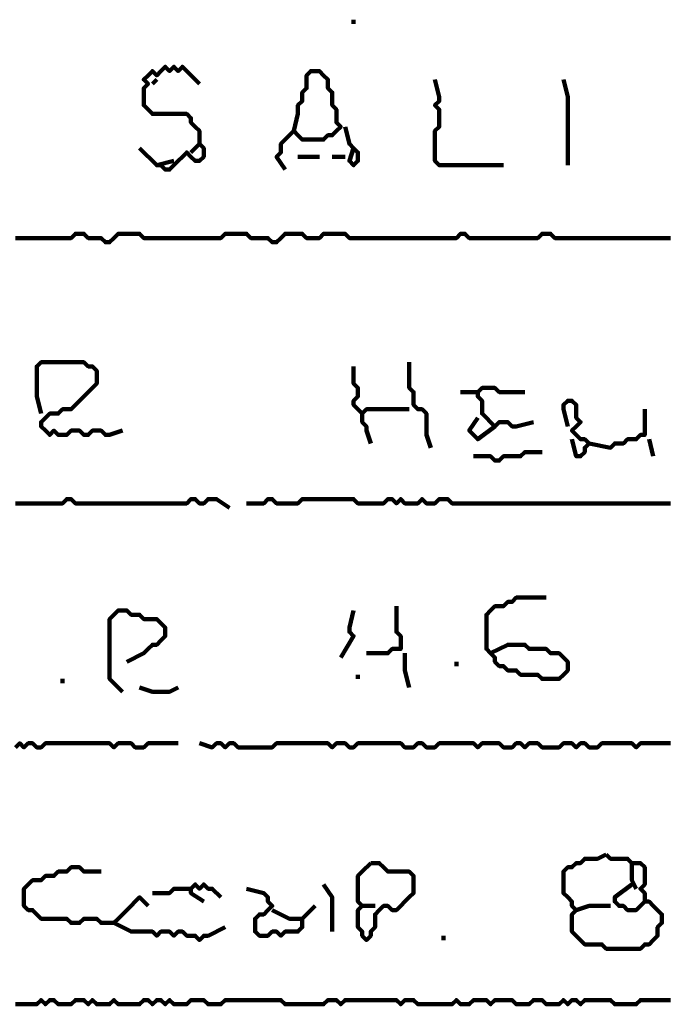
# Model space of a CAD drawing. Header units: metres. Extents: x 1959 to 4131, y 3282 to 4313.
# Tile 192 of 256: x 2407.81 to 2409.21, y 4292.38 to 4294.5. Entities that reach past the tile are written whole.
import ezdxf

# ---------------------------------------------------------------- set-up
doc = ezdxf.new("R2010")
doc.units = ezdxf.units.M
doc.layers.add('P', color=250, linetype='Continuous', lineweight=100)

msp = doc.modelspace()

# ---------------------------------------------------------------- linework, layer by layer
at = {"layer": 'P', "color": 0, "linetype": 'Continuous'}
for points in [[(2408.5307, 4294.4995), (2408.5307, 4294.4903)], [(2408.0691, 4294.2226), (2408.106, 4294.1857), (2408.1153, 4294.1857), (2408.1245, 4294.1764), (2408.1337, 4294.1764), (2408.143, 4294.1857), (2408.1522, 4294.1949), (2408.1614, 4294.2041), (2408.1707, 4294.2134), (2408.1799, 4294.2041), (2408.1891, 4294.1949), (2408.1983, 4294.1949), (2408.2076, 4294.2041), (2408.2076, 4294.2134), (2408.2076, 4294.2226), (2408.1983, 4294.2318), (2408.1983, 4294.241), (2408.1983, 4294.2503), (2408.1983, 4294.2595), (2408.1891, 4294.2687), (2408.1799, 4294.278), (2408.1799, 4294.2872), (2408.1707, 4294.2964), (2408.1614, 4294.2964), (2408.1522, 4294.2964), (2408.143, 4294.2964), (2408.1337, 4294.2964), (2408.1245, 4294.2964), (2408.1153, 4294.2964), (2408.106, 4294.2964), (2408.0968, 4294.2964), (2408.0876, 4294.3057), (2408.0783, 4294.3149), (2408.0783, 4294.3241), (2408.0783, 4294.3334), (2408.0783, 4294.3426), (2408.0783, 4294.3518), (2408.0876, 4294.361), (2408.0783, 4294.3703), (2408.0876, 4294.3795), (2408.0968, 4294.3887), (2408.106, 4294.3795), (2408.1153, 4294.3887), (2408.1245, 4294.398), (2408.1337, 4294.3887), (2408.143, 4294.398), (2408.1522, 4294.3887), (2408.1614, 4294.398), (2408.1983, 4294.361)], [(2408.106, 4294.3703), (2408.0968, 4294.361)], [(2408.4014, 4294.2595), (2408.4107, 4294.2964), (2408.4107, 4294.3057), (2408.4107, 4294.3149), (2408.4199, 4294.3241), (2408.4199, 4294.3334), (2408.4199, 4294.3426), (2408.4291, 4294.3518), (2408.4291, 4294.361), (2408.4291, 4294.3703), (2408.4291, 4294.3795), (2408.4383, 4294.3887), (2408.4476, 4294.3887), (2408.4568, 4294.3887), (2408.466, 4294.3795), (2408.4753, 4294.3703), (2408.4753, 4294.361), (2408.4753, 4294.3518), (2408.4845, 4294.3426), (2408.4845, 4294.3334), (2408.4845, 4294.3241), (2408.4845, 4294.3149), (2408.4937, 4294.3057), (2408.4937, 4294.2964), (2408.4937, 4294.2872), (2408.4937, 4294.278), (2408.503, 4294.2687), (2408.4937, 4294.2595), (2408.4845, 4294.2503), (2408.4753, 4294.2503), (2408.466, 4294.241), (2408.4568, 4294.241), (2408.4476, 4294.241), (2408.4383, 4294.241), (2408.4291, 4294.241), (2408.4199, 4294.241), (2408.4107, 4294.2503), (2408.4014, 4294.2595), (2408.3922, 4294.2503), (2408.383, 4294.241), (2408.3737, 4294.2318), (2408.3737, 4294.2226), (2408.3737, 4294.2134), (2408.3645, 4294.2041), (2408.383, 4294.1764)], [(2408.706, 4294.3703), (2408.7153, 4294.3334), (2408.7153, 4294.3241), (2408.706, 4294.3149), (2408.7153, 4294.3057), (2408.7153, 4294.2964), (2408.7153, 4294.2872), (2408.7153, 4294.278), (2408.7153, 4294.2687), (2408.706, 4294.2595), (2408.706, 4294.2503), (2408.706, 4294.241), (2408.706, 4294.2318), (2408.706, 4294.2226), (2408.706, 4294.2134), (2408.706, 4294.2041), (2408.706, 4294.1949), (2408.7153, 4294.1857), (2408.7245, 4294.1857), (2408.7337, 4294.1857), (2408.743, 4294.1857), (2408.7522, 4294.1857), (2408.7614, 4294.1857), (2408.7707, 4294.1857), (2408.7799, 4294.1857), (2408.7891, 4294.1857), (2408.7983, 4294.1857), (2408.8076, 4294.1857), (2408.8537, 4294.1857)], [(2408.983, 4294.3703), (2408.9922, 4294.3334), (2408.9922, 4294.3241), (2408.9922, 4294.3149), (2408.9922, 4294.3057), (2408.9922, 4294.2964), (2408.9922, 4294.2872), (2408.9922, 4294.278), (2408.9922, 4294.2687), (2408.9922, 4294.2595), (2408.9922, 4294.2503), (2408.9922, 4294.241), (2408.9922, 4294.2318), (2408.9922, 4294.2226), (2408.9922, 4294.2134), (2408.9922, 4294.2041), (2408.9922, 4294.1857)], [(2408.5122, 4294.2687), (2408.5214, 4294.2318), (2408.5307, 4294.2226), (2408.5399, 4294.2134), (2408.5399, 4294.2041), (2408.5399, 4294.1949), (2408.5307, 4294.1857), (2408.5214, 4294.1949), (2408.5307, 4294.2226)], [(2408.1983, 4294.2318), (2408.1799, 4294.2134)], [(2408.4107, 4294.2041), (2408.4568, 4294.2041)], [(2408.4845, 4294.2041), (2408.5122, 4294.2041)], [(2408.106, 4294.1857), (2408.143, 4294.1949)], [(2407.8014, 4294.0287), (2407.8107, 4294.0287), (2407.8199, 4294.0287), (2407.8291, 4294.0287), (2407.8383, 4294.0287), (2407.8476, 4294.0287), (2407.8568, 4294.0287), (2407.866, 4294.0287), (2407.8753, 4294.0287), (2407.8845, 4294.0287), (2407.8937, 4294.0287), (2407.903, 4294.0287), (2407.9122, 4294.0287), (2407.9214, 4294.0287), (2407.9307, 4294.038), (2407.9399, 4294.038), (2407.9491, 4294.038), (2407.9583, 4294.0287), (2407.9676, 4294.0287), (2407.9768, 4294.0287), (2407.986, 4294.0287), (2407.9953, 4294.0195), (2408.0045, 4294.0195), (2408.0137, 4294.0287), (2408.023, 4294.038), (2408.0322, 4294.038), (2408.0414, 4294.038), (2408.0507, 4294.038), (2408.0599, 4294.038), (2408.0691, 4294.038), (2408.0783, 4294.0287), (2408.0876, 4294.0287), (2408.0968, 4294.0287), (2408.106, 4294.0287), (2408.1153, 4294.0287), (2408.1245, 4294.0287), (2408.1337, 4294.0287), (2408.143, 4294.0287), (2408.1522, 4294.0287), (2408.1614, 4294.0287), (2408.1707, 4294.0287), (2408.1799, 4294.0287), (2408.1891, 4294.0287), (2408.1983, 4294.0287), (2408.2076, 4294.0287), (2408.2168, 4294.0287), (2408.226, 4294.0287), (2408.2353, 4294.0287), (2408.2445, 4294.0287), (2408.2537, 4294.038), (2408.263, 4294.038), (2408.2722, 4294.038), (2408.2814, 4294.038), (2408.2907, 4294.038), (2408.2999, 4294.038), (2408.3091, 4294.0287), (2408.3183, 4294.0287), (2408.3276, 4294.0287), (2408.3368, 4294.0287), (2408.346, 4294.0287), (2408.3553, 4294.0195), (2408.3645, 4294.0195), (2408.3737, 4294.0287), (2408.383, 4294.038), (2408.3922, 4294.038), (2408.4014, 4294.038), (2408.4107, 4294.038), (2408.4199, 4294.038), (2408.4291, 4294.0287), (2408.4383, 4294.0287), (2408.4476, 4294.0287), (2408.4568, 4294.0287), (2408.466, 4294.038), (2408.4753, 4294.038), (2408.4845, 4294.038), (2408.4937, 4294.038), (2408.503, 4294.038), (2408.5122, 4294.038), (2408.5214, 4294.0287), (2408.5307, 4294.0287), (2408.5399, 4294.0287), (2408.5491, 4294.0287), (2408.5583, 4294.0287), (2408.5676, 4294.0287), (2408.5768, 4294.0287), (2408.586, 4294.0287), (2408.5953, 4294.0287), (2408.6045, 4294.0287), (2408.6137, 4294.0287), (2408.623, 4294.0287), (2408.6322, 4294.0287), (2408.6414, 4294.0287), (2408.6507, 4294.0287), (2408.6599, 4294.0287), (2408.6691, 4294.0287), (2408.6783, 4294.0287), (2408.6876, 4294.0287), (2408.6968, 4294.0287), (2408.706, 4294.0287), (2408.7153, 4294.0287), (2408.7245, 4294.0287), (2408.7337, 4294.0287), (2408.743, 4294.0287), (2408.7522, 4294.0287), (2408.7614, 4294.038), (2408.7707, 4294.038), (2408.7799, 4294.0287), (2408.7891, 4294.0287), (2408.7983, 4294.0287), (2408.8076, 4294.0287), (2408.8168, 4294.0287), (2408.826, 4294.0287), (2408.8353, 4294.0287), (2408.8445, 4294.0287), (2408.8537, 4294.0287), (2408.863, 4294.0287), (2408.8722, 4294.0287), (2408.8814, 4294.0287), (2408.8907, 4294.0287), (2408.8999, 4294.0287), (2408.9091, 4294.0287), (2408.9183, 4294.0287), (2408.9276, 4294.0287), (2408.9368, 4294.038), (2408.946, 4294.038), (2408.9553, 4294.038), (2408.9645, 4294.0287), (2408.9737, 4294.0287), (2408.983, 4294.0287), (2408.9922, 4294.0287), (2409.0014, 4294.0287), (2409.0107, 4294.0287), (2409.0199, 4294.0287), (2409.0291, 4294.0287), (2409.0383, 4294.0287), (2409.0476, 4294.0287), (2409.0568, 4294.0287), (2409.066, 4294.0287), (2409.0753, 4294.0287), (2409.0845, 4294.0287), (2409.0937, 4294.0287), (2409.103, 4294.0287), (2409.1122, 4294.0287), (2409.1214, 4294.0287), (2409.1307, 4294.0287), (2409.1399, 4294.0287), (2409.1491, 4294.0287), (2409.1583, 4294.0287), (2409.1676, 4294.0287), (2409.1768, 4294.0287), (2409.186, 4294.0287), (2409.1953, 4294.0287), (2409.2045, 4294.0287), (2409.2137, 4294.0287)], [(2407.8568, 4293.6503), (2407.8476, 4293.6872), (2407.8476, 4293.6964), (2407.8476, 4293.7057), (2407.8476, 4293.7149), (2407.8476, 4293.7241), (2407.8476, 4293.7334), (2407.8476, 4293.7426), (2407.8476, 4293.7518), (2407.8568, 4293.761), (2407.866, 4293.761), (2407.8753, 4293.761), (2407.8845, 4293.761), (2407.8937, 4293.761), (2407.903, 4293.761), (2407.9122, 4293.761), (2407.9214, 4293.761), (2407.9307, 4293.761), (2407.9399, 4293.761), (2407.9491, 4293.761), (2407.9583, 4293.7518), (2407.9676, 4293.7518), (2407.9768, 4293.7426), (2407.9768, 4293.7334), (2407.9768, 4293.7241), (2407.9768, 4293.7149), (2407.9676, 4293.7057), (2407.9583, 4293.6964), (2407.9491, 4293.6872), (2407.9399, 4293.678), (2407.9307, 4293.6687), (2407.9214, 4293.6595), (2407.9122, 4293.6595), (2407.903, 4293.6595), (2407.8937, 4293.6503), (2407.8845, 4293.6503), (2407.8753, 4293.6503), (2407.866, 4293.641), (2407.8568, 4293.6318), (2407.8568, 4293.6226), (2407.866, 4293.6134), (2407.8753, 4293.6041), (2407.8845, 4293.6134), (2407.8937, 4293.6041), (2407.903, 4293.6041), (2407.9122, 4293.6041), (2407.9214, 4293.6134), (2407.9307, 4293.6134), (2407.9399, 4293.6134), (2407.9491, 4293.6041), (2407.9583, 4293.6041), (2407.9676, 4293.6134), (2407.9768, 4293.6134), (2407.986, 4293.6134), (2407.9953, 4293.6041), (2408.0045, 4293.6041), (2408.0322, 4293.6134)], [(2408.6507, 4293.761), (2408.6507, 4293.7241), (2408.6507, 4293.7149), (2408.6507, 4293.7057), (2408.6599, 4293.6964), (2408.6599, 4293.6872), (2408.6599, 4293.678), (2408.6599, 4293.6687), (2408.6691, 4293.6595), (2408.6783, 4293.6595), (2408.6876, 4293.6503), (2408.6876, 4293.641), (2408.6876, 4293.6318), (2408.6876, 4293.6226), (2408.6876, 4293.6134), (2408.6876, 4293.6041), (2408.6968, 4293.5764)], [(2408.5307, 4293.7518), (2408.5307, 4293.7149), (2408.5399, 4293.7057), (2408.5399, 4293.6964), (2408.5399, 4293.6872), (2408.5307, 4293.678), (2408.5307, 4293.6687), (2408.5399, 4293.6595), (2408.5491, 4293.6503), (2408.5583, 4293.6595), (2408.5676, 4293.6595), (2408.5768, 4293.6595), (2408.586, 4293.6595), (2408.5953, 4293.6595), (2408.6045, 4293.6595), (2408.6137, 4293.6595), (2408.6507, 4293.6595)], [(2408.7614, 4293.6964), (2408.7983, 4293.6964)], [(2408.9183, 4293.6318), (2408.8814, 4293.6226), (2408.8722, 4293.6226), (2408.863, 4293.6318), (2408.8537, 4293.6318), (2408.8445, 4293.6318), (2408.8353, 4293.6226), (2408.826, 4293.6318), (2408.8168, 4293.641), (2408.8076, 4293.6503), (2408.8076, 4293.6595), (2408.8076, 4293.6687), (2408.8076, 4293.678), (2408.7983, 4293.6872), (2408.7983, 4293.6964), (2408.8076, 4293.7057), (2408.8168, 4293.7057), (2408.826, 4293.7057), (2408.8353, 4293.7057), (2408.8445, 4293.6964), (2408.8537, 4293.6964), (2408.863, 4293.6964), (2408.8722, 4293.6964), (2408.8814, 4293.6964), (2408.8999, 4293.6964)], [(2408.9922, 4293.6226), (2408.983, 4293.6595), (2408.983, 4293.6687), (2408.9922, 4293.678), (2409.0014, 4293.678), (2409.0107, 4293.6687), (2409.0107, 4293.6595), (2409.0107, 4293.6503), (2409.0107, 4293.641), (2409.0199, 4293.6318), (2409.0107, 4293.6226), (2409.0014, 4293.6134), (2409.0107, 4293.6041), (2409.0199, 4293.5949), (2409.0291, 4293.5949), (2409.0383, 4293.5857), (2409.0291, 4293.5764), (2409.0291, 4293.5672), (2409.0199, 4293.558), (2409.0107, 4293.558), (2409.0014, 4293.5949)], [(2408.5491, 4293.6503), (2408.5491, 4293.6318), (2408.5583, 4293.6226), (2408.5583, 4293.6134), (2408.5676, 4293.5857)], [(2409.1583, 4293.6595), (2409.1583, 4293.6226), (2409.1583, 4293.6134), (2409.1583, 4293.6041), (2409.1491, 4293.6041), (2409.1399, 4293.5949), (2409.1307, 4293.5949), (2409.1214, 4293.5949), (2409.1122, 4293.5857), (2409.103, 4293.5857), (2409.0937, 4293.5857), (2409.0845, 4293.5764), (2409.0383, 4293.5857)], [(2408.8353, 4293.6226), (2408.7983, 4293.5949), (2408.7891, 4293.6041), (2408.7799, 4293.6134), (2408.7983, 4293.641)], [(2409.1676, 4293.5949), (2409.1768, 4293.558)], [(2408.7891, 4293.558), (2408.826, 4293.558), (2408.8353, 4293.5487), (2408.8445, 4293.5487), (2408.8537, 4293.558), (2408.863, 4293.558), (2408.8722, 4293.558), (2408.8814, 4293.558), (2408.8907, 4293.558), (2408.8999, 4293.5672), (2408.9091, 4293.5672), (2408.9183, 4293.5672), (2408.9368, 4293.5672)], [(2407.8014, 4293.4564), (2407.8107, 4293.4564), (2407.8199, 4293.4564), (2407.8291, 4293.4564), (2407.8383, 4293.4564), (2407.8476, 4293.4564), (2407.8568, 4293.4564), (2407.866, 4293.4564), (2407.8753, 4293.4564), (2407.8845, 4293.4564), (2407.8937, 4293.4564), (2407.903, 4293.4564), (2407.9122, 4293.4657), (2407.9214, 4293.4657), (2407.9307, 4293.4564), (2407.9399, 4293.4564), (2407.9491, 4293.4564), (2407.9583, 4293.4564), (2407.9676, 4293.4564), (2407.9768, 4293.4564), (2407.986, 4293.4564), (2407.9953, 4293.4564), (2408.0045, 4293.4564), (2408.0137, 4293.4564), (2408.023, 4293.4564), (2408.0322, 4293.4564), (2408.0414, 4293.4564), (2408.0507, 4293.4564), (2408.0599, 4293.4564), (2408.0691, 4293.4564), (2408.0783, 4293.4564), (2408.0876, 4293.4564), (2408.0968, 4293.4564), (2408.106, 4293.4564), (2408.1153, 4293.4564), (2408.1245, 4293.4564), (2408.1337, 4293.4564), (2408.143, 4293.4564), (2408.1522, 4293.4564), (2408.1614, 4293.4564), (2408.1707, 4293.4564), (2408.1799, 4293.4657), (2408.1891, 4293.4657), (2408.1983, 4293.4564), (2408.2076, 4293.4564), (2408.2168, 4293.4657), (2408.226, 4293.4657), (2408.2353, 4293.4657), (2408.263, 4293.4472)], [(2408.2999, 4293.4564), (2408.3368, 4293.4564), (2408.346, 4293.4657), (2408.3553, 4293.4657), (2408.3645, 4293.4564), (2408.3737, 4293.4564), (2408.383, 4293.4564), (2408.3922, 4293.4564), (2408.4014, 4293.4564), (2408.4107, 4293.4564), (2408.4199, 4293.4657), (2408.4291, 4293.4657), (2408.4383, 4293.4657), (2408.4476, 4293.4657), (2408.4568, 4293.4657), (2408.466, 4293.4657), (2408.4753, 4293.4657), (2408.4845, 4293.4657), (2408.4937, 4293.4657), (2408.503, 4293.4657), (2408.5122, 4293.4657), (2408.5214, 4293.4657), (2408.5307, 4293.4657), (2408.5399, 4293.4564), (2408.5491, 4293.4564), (2408.5583, 4293.4564), (2408.5676, 4293.4564), (2408.5768, 4293.4564), (2408.586, 4293.4564), (2408.5953, 4293.4564), (2408.6045, 4293.4657), (2408.6137, 4293.4657), (2408.623, 4293.4564), (2408.6322, 4293.4657), (2408.6414, 4293.4564), (2408.6507, 4293.4564), (2408.6599, 4293.4564), (2408.6691, 4293.4564), (2408.6783, 4293.4657), (2408.6876, 4293.4564), (2408.6968, 4293.4564), (2408.706, 4293.4564), (2408.7153, 4293.4657), (2408.7245, 4293.4657), (2408.7337, 4293.4657), (2408.743, 4293.4564), (2408.7522, 4293.4564), (2408.7614, 4293.4564), (2408.7707, 4293.4564), (2408.7799, 4293.4564), (2408.7891, 4293.4564), (2408.7983, 4293.4564), (2408.8076, 4293.4564), (2408.8168, 4293.4564), (2408.826, 4293.4564), (2408.8353, 4293.4564), (2408.8445, 4293.4564), (2408.8537, 4293.4564), (2408.863, 4293.4564), (2408.8722, 4293.4564), (2408.8814, 4293.4564), (2408.8907, 4293.4564), (2408.8999, 4293.4564), (2408.9091, 4293.4564), (2408.9183, 4293.4564), (2408.9276, 4293.4564), (2408.9368, 4293.4564), (2408.946, 4293.4564), (2408.9553, 4293.4564), (2408.9645, 4293.4564), (2408.9737, 4293.4564), (2408.983, 4293.4564), (2408.9922, 4293.4564), (2409.0014, 4293.4564), (2409.0107, 4293.4564), (2409.0199, 4293.4564), (2409.0291, 4293.4564), (2409.0383, 4293.4564), (2409.0476, 4293.4564), (2409.0568, 4293.4564), (2409.066, 4293.4564), (2409.0753, 4293.4564), (2409.0845, 4293.4564), (2409.0937, 4293.4564), (2409.103, 4293.4564), (2409.1122, 4293.4564), (2409.1214, 4293.4564), (2409.1307, 4293.4564), (2409.1399, 4293.4564), (2409.1491, 4293.4564), (2409.1583, 4293.4564), (2409.1676, 4293.4564), (2409.1768, 4293.4564), (2409.186, 4293.4564), (2409.1953, 4293.4564), (2409.2045, 4293.4564), (2409.2137, 4293.4564)], [(2408.826, 4293.1334), (2408.863, 4293.1518), (2408.8722, 4293.1518), (2408.8814, 4293.1518), (2408.8907, 4293.1518), (2408.8999, 4293.1518), (2408.9091, 4293.1426), (2408.9183, 4293.1426), (2408.9276, 4293.1426), (2408.9368, 4293.1426), (2408.946, 4293.1426), (2408.9553, 4293.1334), (2408.9645, 4293.1334), (2408.9737, 4293.1334), (2408.983, 4293.1241), (2408.9922, 4293.1149), (2408.9922, 4293.1057), (2408.9922, 4293.0964), (2408.983, 4293.0872), (2408.9737, 4293.078), (2408.9645, 4293.078), (2408.9553, 4293.078), (2408.946, 4293.078), (2408.9368, 4293.078), (2408.9276, 4293.0872), (2408.9183, 4293.0872), (2408.9091, 4293.0872), (2408.8999, 4293.0872), (2408.8907, 4293.0872), (2408.8814, 4293.0964), (2408.8722, 4293.0964), (2408.863, 4293.0964), (2408.8537, 4293.1057), (2408.8445, 4293.1057), (2408.8353, 4293.1149), (2408.8353, 4293.1241), (2408.826, 4293.1334), (2408.8168, 4293.1426), (2408.8168, 4293.1518), (2408.8168, 4293.161), (2408.8168, 4293.1703), (2408.8168, 4293.1795), (2408.8168, 4293.1887), (2408.8168, 4293.198), (2408.8168, 4293.2072), (2408.8168, 4293.2164), (2408.826, 4293.2257), (2408.8353, 4293.2349), (2408.8445, 4293.2349), (2408.8537, 4293.2349), (2408.863, 4293.2441), (2408.8722, 4293.2441), (2408.8814, 4293.2534), (2408.8907, 4293.2534), (2408.8999, 4293.2534), (2408.9091, 4293.2534), (2408.946, 4293.2534)], [(2408.0322, 4293.0503), (2408.0045, 4293.078), (2408.0045, 4293.0872), (2408.0045, 4293.0964), (2408.0045, 4293.1057), (2408.0045, 4293.1149), (2408.0045, 4293.1241), (2408.0045, 4293.1334), (2408.0045, 4293.1426), (2408.0045, 4293.1518), (2408.0045, 4293.161), (2408.0045, 4293.1703), (2408.0045, 4293.1795), (2408.0045, 4293.1887), (2408.0045, 4293.198), (2408.0045, 4293.2072), (2408.0137, 4293.2164), (2408.023, 4293.2257), (2408.0322, 4293.2257), (2408.0414, 4293.2257), (2408.0507, 4293.2164), (2408.0599, 4293.2164), (2408.0691, 4293.2164), (2408.0783, 4293.2072), (2408.0876, 4293.2072), (2408.0968, 4293.2072), (2408.106, 4293.2072), (2408.1153, 4293.198), (2408.1245, 4293.1887), (2408.1245, 4293.1795), (2408.1245, 4293.1703), (2408.1153, 4293.161), (2408.106, 4293.1518), (2408.0968, 4293.1518), (2408.0876, 4293.1426), (2408.0783, 4293.1334), (2408.0414, 4293.1149)], [(2408.5307, 4293.2257), (2408.5214, 4293.1887), (2408.5214, 4293.1795), (2408.5307, 4293.1703), (2408.503, 4293.1241)], [(2408.623, 4293.2349), (2408.623, 4293.198), (2408.623, 4293.1887), (2408.623, 4293.1795), (2408.6322, 4293.1703), (2408.6322, 4293.161), (2408.6322, 4293.1518), (2408.6322, 4293.1426), (2408.623, 4293.1426), (2408.6137, 4293.1426), (2408.6045, 4293.1334), (2408.5953, 4293.1334), (2408.5583, 4293.1334)], [(2408.6414, 4293.1334), (2408.6414, 4293.1057), (2408.6414, 4293.0964), (2408.6507, 4293.0595)], [(2408.7522, 4293.1149), (2408.7522, 4293.1057)], [(2407.903, 4293.078), (2407.903, 4293.0687)], [(2408.5399, 4293.0872), (2408.5399, 4293.078)], [(2408.0691, 4293.0595), (2408.0968, 4293.0503), (2408.106, 4293.0503), (2408.1153, 4293.0503), (2408.1245, 4293.0503), (2408.1337, 4293.0503), (2408.1522, 4293.0595)], [(2407.8014, 4292.9303), (2407.8107, 4292.9395), (2407.8199, 4292.9303), (2407.8291, 4292.9395), (2407.8383, 4292.9395), (2407.8476, 4292.9303), (2407.8568, 4292.9303), (2407.866, 4292.9395), (2407.8753, 4292.9395), (2407.8845, 4292.9395), (2407.8937, 4292.9395), (2407.903, 4292.9395), (2407.9122, 4292.9395), (2407.9214, 4292.9395), (2407.9307, 4292.9395), (2407.9399, 4292.9395), (2407.9491, 4292.9395), (2407.9583, 4292.9395), (2407.9676, 4292.9395), (2407.9768, 4292.9395), (2407.986, 4292.9395), (2407.9953, 4292.9395), (2408.0045, 4292.9395), (2408.0137, 4292.9303), (2408.023, 4292.9395), (2408.0322, 4292.9395), (2408.0414, 4292.9395), (2408.0507, 4292.9395), (2408.0599, 4292.9303), (2408.0691, 4292.9303), (2408.0783, 4292.9303), (2408.0876, 4292.9395), (2408.0968, 4292.9395), (2408.106, 4292.9395), (2408.1522, 4292.9395)], [(2409.2137, 4292.9395), (2409.2045, 4292.9395), (2409.1953, 4292.9395), (2409.186, 4292.9395), (2409.1768, 4292.9395), (2409.1676, 4292.9395), (2409.1583, 4292.9395), (2409.1491, 4292.9395), (2409.1399, 4292.9303), (2409.1307, 4292.9395), (2409.1214, 4292.9395), (2409.1122, 4292.9395), (2409.103, 4292.9395), (2409.0937, 4292.9395), (2409.0845, 4292.9395), (2409.0753, 4292.9395), (2409.066, 4292.9395), (2409.0568, 4292.9303), (2409.0476, 4292.9303), (2409.0383, 4292.9303), (2409.0291, 4292.9395), (2409.0199, 4292.9395), (2409.0107, 4292.9303), (2409.0014, 4292.9395), (2408.9922, 4292.9395), (2408.983, 4292.9395), (2408.9737, 4292.9303), (2408.9645, 4292.9303), (2408.9553, 4292.9303), (2408.946, 4292.9303), (2408.9368, 4292.9303), (2408.9276, 4292.9395), (2408.9183, 4292.9395), (2408.9091, 4292.9395), (2408.8999, 4292.9303), (2408.8907, 4292.9395), (2408.8814, 4292.9395), (2408.8722, 4292.9303), (2408.863, 4292.9303), (2408.8537, 4292.9303), (2408.8445, 4292.9395), (2408.8353, 4292.9395), (2408.826, 4292.9395), (2408.8168, 4292.9395), (2408.8076, 4292.9395), (2408.7983, 4292.9303), (2408.7891, 4292.9395), (2408.7799, 4292.9395), (2408.7707, 4292.9395), (2408.7614, 4292.9395), (2408.7522, 4292.9395), (2408.743, 4292.9395), (2408.7337, 4292.9395), (2408.7245, 4292.9395), (2408.7153, 4292.9395), (2408.706, 4292.9303), (2408.6968, 4292.9303), (2408.6876, 4292.9303), (2408.6783, 4292.9395), (2408.6691, 4292.9395), (2408.6599, 4292.9303), (2408.6507, 4292.9303), (2408.6414, 4292.9303), (2408.6322, 4292.9395), (2408.623, 4292.9395), (2408.6137, 4292.9395), (2408.6045, 4292.9395), (2408.5953, 4292.9395), (2408.586, 4292.9395), (2408.5768, 4292.9395), (2408.5676, 4292.9395), (2408.5583, 4292.9395), (2408.5491, 4292.9395), (2408.5399, 4292.9395), (2408.5307, 4292.9303), (2408.5214, 4292.9303), (2408.5122, 4292.9395), (2408.503, 4292.9395), (2408.4937, 4292.9395), (2408.4845, 4292.9303), (2408.4753, 4292.9395), (2408.466, 4292.9395), (2408.4568, 4292.9395), (2408.4476, 4292.9395), (2408.4383, 4292.9395), (2408.4291, 4292.9395), (2408.4199, 4292.9395), (2408.4107, 4292.9395), (2408.4014, 4292.9395), (2408.3922, 4292.9395), (2408.383, 4292.9395), (2408.3737, 4292.9395), (2408.3645, 4292.9395), (2408.3553, 4292.9303), (2408.346, 4292.9303), (2408.3368, 4292.9303), (2408.3276, 4292.9303), (2408.3183, 4292.9303), (2408.3091, 4292.9303), (2408.2999, 4292.9303), (2408.2907, 4292.9303), (2408.2814, 4292.9303), (2408.2722, 4292.9395), (2408.263, 4292.9395), (2408.2537, 4292.9303), (2408.2445, 4292.9395), (2408.2353, 4292.9395), (2408.226, 4292.9303), (2408.1983, 4292.9395)], [(2409.0753, 4292.6995), (2409.0845, 4292.6903), (2409.0937, 4292.6903), (2409.103, 4292.6903), (2409.1122, 4292.6903), (2409.1214, 4292.6903), (2409.1307, 4292.681), (2409.1399, 4292.681), (2409.1491, 4292.681), (2409.1583, 4292.6718), (2409.1583, 4292.6626), (2409.1583, 4292.6534), (2409.1583, 4292.6441), (2409.1583, 4292.6349), (2409.1491, 4292.6257), (2409.1583, 4292.6164), (2409.1583, 4292.6072), (2409.1583, 4292.598), (2409.1676, 4292.598), (2409.1768, 4292.5887), (2409.186, 4292.5795), (2409.1953, 4292.5703), (2409.1953, 4292.561), (2409.1953, 4292.5518), (2409.186, 4292.5426), (2409.186, 4292.5334), (2409.186, 4292.5241), (2409.1768, 4292.5149), (2409.1676, 4292.5057), (2409.1583, 4292.5057), (2409.1491, 4292.4964), (2409.1399, 4292.4964), (2409.1307, 4292.4964), (2409.1214, 4292.4964), (2409.1122, 4292.4964), (2409.103, 4292.4964), (2409.0937, 4292.4964), (2409.0845, 4292.4964), (2409.0753, 4292.4964), (2409.066, 4292.5057), (2409.0568, 4292.5057), (2409.0476, 4292.5057), (2409.0383, 4292.5057), (2409.0291, 4292.5057), (2409.0199, 4292.5149), (2409.0107, 4292.5241), (2409.0014, 4292.5334), (2409.0014, 4292.5426), (2409.0014, 4292.5518), (2409.0014, 4292.561), (2409.0014, 4292.5703), (2409.0107, 4292.5795), (2409.0014, 4292.5887), (2409.0014, 4292.598), (2408.9922, 4292.6072), (2408.983, 4292.6164), (2408.983, 4292.6257), (2408.983, 4292.6349), (2408.983, 4292.6441), (2408.983, 4292.6534), (2408.983, 4292.6626), (2408.9922, 4292.6718), (2409.0014, 4292.6718), (2409.0107, 4292.681), (2409.0199, 4292.681), (2409.0291, 4292.6903), (2409.0383, 4292.6903), (2409.0476, 4292.6903), (2409.0568, 4292.6903), (2409.0753, 4292.6995)], [(2408.0876, 4292.5887), (2408.0691, 4292.6072), (2408.0599, 4292.598), (2408.0507, 4292.5887), (2408.0414, 4292.5795), (2408.0322, 4292.5703), (2408.023, 4292.561), (2408.0137, 4292.5518), (2408.0045, 4292.5518), (2407.9953, 4292.5518), (2407.986, 4292.5518), (2407.9768, 4292.561), (2407.9676, 4292.561), (2407.9583, 4292.561), (2407.9491, 4292.561), (2407.9399, 4292.5518), (2407.9307, 4292.5518), (2407.9214, 4292.5518), (2407.9122, 4292.561), (2407.903, 4292.561), (2407.8937, 4292.561), (2407.8845, 4292.561), (2407.8753, 4292.561), (2407.866, 4292.561), (2407.8568, 4292.561), (2407.8476, 4292.5703), (2407.8383, 4292.5795), (2407.8291, 4292.5795), (2407.8199, 4292.5887), (2407.8199, 4292.598), (2407.8199, 4292.6072), (2407.8199, 4292.6164), (2407.8199, 4292.6257), (2407.8291, 4292.6349), (2407.8383, 4292.6441), (2407.8476, 4292.6441), (2407.8568, 4292.6441), (2407.866, 4292.6534), (2407.8753, 4292.6534), (2407.8845, 4292.6534), (2407.8937, 4292.6626), (2407.903, 4292.6626), (2407.9122, 4292.6626), (2407.9214, 4292.6718), (2407.9307, 4292.6718), (2407.9399, 4292.6718), (2407.9491, 4292.6626), (2407.9583, 4292.6626), (2407.986, 4292.6626)], [(2408.5676, 4292.681), (2408.5768, 4292.681), (2408.586, 4292.681), (2408.5953, 4292.6718), (2408.6045, 4292.6626), (2408.6137, 4292.6626), (2408.623, 4292.6626), (2408.6322, 4292.6626), (2408.6414, 4292.6626), (2408.6507, 4292.6626), (2408.6599, 4292.6534), (2408.6599, 4292.6441), (2408.6599, 4292.6349), (2408.6599, 4292.6257), (2408.6599, 4292.6164), (2408.6507, 4292.6072), (2408.6414, 4292.598), (2408.6322, 4292.5887), (2408.623, 4292.5795), (2408.6137, 4292.5795), (2408.6045, 4292.5887), (2408.5953, 4292.5887), (2408.586, 4292.5795), (2408.5768, 4292.5703), (2408.5768, 4292.561), (2408.5768, 4292.5518), (2408.5768, 4292.5426), (2408.5676, 4292.5334), (2408.5676, 4292.5241), (2408.5583, 4292.5149), (2408.5491, 4292.5241), (2408.5491, 4292.5334), (2408.5399, 4292.5426), (2408.5399, 4292.5518), (2408.5399, 4292.561), (2408.5399, 4292.5703), (2408.5399, 4292.5795), (2408.5491, 4292.5887), (2408.5399, 4292.598), (2408.5399, 4292.6072), (2408.5399, 4292.6164), (2408.5399, 4292.6257), (2408.5399, 4292.6349), (2408.5399, 4292.6441), (2408.5399, 4292.6534), (2408.5491, 4292.6626), (2408.5676, 4292.681)], [(2409.1307, 4292.681), (2409.1307, 4292.6626), (2409.1307, 4292.6534), (2409.1307, 4292.6441), (2409.1399, 4292.6257)], [(2408.2076, 4292.598), (2408.1799, 4292.6164), (2408.1799, 4292.6257), (2408.1891, 4292.6349), (2408.1983, 4292.6257), (2408.2076, 4292.6349), (2408.2168, 4292.6257), (2408.226, 4292.6257), (2408.2445, 4292.6072)], [(2408.466, 4292.6349), (2408.4845, 4292.6072), (2408.4845, 4292.598), (2408.4845, 4292.5887), (2408.4845, 4292.5795), (2408.4845, 4292.5703), (2408.4845, 4292.561), (2408.4845, 4292.5518), (2408.4845, 4292.5334)], [(2409.1307, 4292.6349), (2409.0937, 4292.6072), (2409.0937, 4292.598), (2409.103, 4292.5887), (2409.1122, 4292.5887), (2409.1214, 4292.5795), (2409.1307, 4292.5795), (2409.1399, 4292.5795), (2409.1583, 4292.598)], [(2408.0968, 4292.6164), (2408.1245, 4292.6164), (2408.1337, 4292.6164), (2408.143, 4292.6257), (2408.1522, 4292.6257), (2408.1614, 4292.6257), (2408.1799, 4292.6257)], [(2408.2999, 4292.6257), (2408.3368, 4292.6164), (2408.346, 4292.6072), (2408.346, 4292.598), (2408.3553, 4292.5887), (2408.346, 4292.5795), (2408.3368, 4292.5703), (2408.3276, 4292.5703), (2408.3183, 4292.561), (2408.3183, 4292.5518), (2408.3183, 4292.5426), (2408.3183, 4292.5334), (2408.3276, 4292.5241), (2408.3368, 4292.5241), (2408.346, 4292.5241), (2408.3553, 4292.5334), (2408.3645, 4292.5334), (2408.3737, 4292.5241), (2408.383, 4292.5334), (2408.3922, 4292.5334), (2408.4014, 4292.5334), (2408.4107, 4292.5334), (2408.4199, 4292.5426), (2408.4199, 4292.5518), (2408.4199, 4292.561), (2408.4107, 4292.561), (2408.4014, 4292.561), (2408.3922, 4292.561), (2408.3553, 4292.5795)], [(2408.4476, 4292.5887), (2408.4199, 4292.561)], [(2408.5491, 4292.5887), (2408.5768, 4292.5887)], [(2409.0107, 4292.5795), (2409.0383, 4292.5887), (2409.0476, 4292.5887), (2409.0845, 4292.5887)], [(2408.0137, 4292.5518), (2408.0507, 4292.5334), (2408.0599, 4292.5334), (2408.0691, 4292.5334), (2408.0783, 4292.5334), (2408.0876, 4292.5334), (2408.0968, 4292.5334), (2408.106, 4292.5241), (2408.1153, 4292.5334), (2408.1245, 4292.5334), (2408.1337, 4292.5334), (2408.143, 4292.5241), (2408.1522, 4292.5334), (2408.1614, 4292.5334), (2408.1707, 4292.5241), (2408.1799, 4292.5241), (2408.1891, 4292.5241), (2408.1983, 4292.5149), (2408.2076, 4292.5241), (2408.2168, 4292.5241), (2408.2537, 4292.5426)], [(2408.7245, 4292.5241), (2408.7245, 4292.5149)], [(2409.2137, 4292.3857), (2409.2045, 4292.3857), (2409.1953, 4292.3857), (2409.186, 4292.3857), (2409.1768, 4292.3857), (2409.1676, 4292.3857), (2409.1583, 4292.3857), (2409.1491, 4292.3857), (2409.1399, 4292.3764), (2409.1307, 4292.3764), (2409.1214, 4292.3764), (2409.1122, 4292.3764), (2409.103, 4292.3764), (2409.0937, 4292.3764), (2409.0845, 4292.3857), (2409.0753, 4292.3857), (2409.066, 4292.3857), (2409.0568, 4292.3857), (2409.0476, 4292.3857), (2409.0383, 4292.3857), (2409.0291, 4292.3857), (2409.0199, 4292.3764), (2409.0107, 4292.3857), (2409.0014, 4292.3857), (2408.9922, 4292.3764), (2408.983, 4292.3857), (2408.9737, 4292.3764), (2408.9645, 4292.3764), (2408.9553, 4292.3764), (2408.946, 4292.3764), (2408.9368, 4292.3857), (2408.9276, 4292.3857), (2408.9183, 4292.3857), (2408.9091, 4292.3764), (2408.8999, 4292.3764), (2408.8907, 4292.3764), (2408.8814, 4292.3764), (2408.8722, 4292.3857), (2408.863, 4292.3857), (2408.8537, 4292.3857), (2408.8445, 4292.3857), (2408.8353, 4292.3857), (2408.826, 4292.3764), (2408.8168, 4292.3857), (2408.8076, 4292.3857), (2408.7983, 4292.3857), (2408.7891, 4292.3857), (2408.7799, 4292.3764), (2408.7707, 4292.3764), (2408.7614, 4292.3764), (2408.7522, 4292.3857), (2408.743, 4292.3764), (2408.7337, 4292.3764), (2408.7245, 4292.3764), (2408.7153, 4292.3764), (2408.706, 4292.3764), (2408.6968, 4292.3764), (2408.6876, 4292.3764), (2408.6783, 4292.3764), (2408.6691, 4292.3764), (2408.6599, 4292.3857), (2408.6507, 4292.3857), (2408.6414, 4292.3857), (2408.6322, 4292.3764), (2408.623, 4292.3857), (2408.6137, 4292.3857), (2408.6045, 4292.3857), (2408.5953, 4292.3857), (2408.586, 4292.3857), (2408.5768, 4292.3857), (2408.5676, 4292.3857), (2408.5583, 4292.3857), (2408.5491, 4292.3857), (2408.5399, 4292.3857), (2408.5307, 4292.3857), (2408.5214, 4292.3857), (2408.5122, 4292.3857), (2408.503, 4292.3764), (2408.4937, 4292.3857), (2408.4845, 4292.3857), (2408.4753, 4292.3857), (2408.466, 4292.3764), (2408.4568, 4292.3764), (2408.4476, 4292.3764), (2408.4383, 4292.3764), (2408.4291, 4292.3764), (2408.4199, 4292.3764), (2408.4107, 4292.3764), (2408.4014, 4292.3764), (2408.3922, 4292.3764), (2408.383, 4292.3764), (2408.3737, 4292.3857), (2408.3645, 4292.3857), (2408.3553, 4292.3857), (2408.346, 4292.3857), (2408.3368, 4292.3857), (2408.3276, 4292.3857), (2408.3183, 4292.3857), (2408.3091, 4292.3857), (2408.2999, 4292.3857), (2408.2907, 4292.3857), (2408.2814, 4292.3857), (2408.2722, 4292.3857), (2408.263, 4292.3857), (2408.2537, 4292.3857), (2408.2445, 4292.3764), (2408.2353, 4292.3764), (2408.226, 4292.3764), (2408.2168, 4292.3764), (2408.2076, 4292.3857), (2408.1983, 4292.3857), (2408.1891, 4292.3857), (2408.1799, 4292.3857), (2408.1707, 4292.3764), (2408.1614, 4292.3764), (2408.1522, 4292.3764), (2408.143, 4292.3764), (2408.1337, 4292.3857), (2408.1245, 4292.3764), (2408.1153, 4292.3857), (2408.106, 4292.3857), (2408.0968, 4292.3764), (2408.0876, 4292.3857), (2408.0783, 4292.3857), (2408.0691, 4292.3764), (2408.0599, 4292.3764), (2408.0507, 4292.3764), (2408.0414, 4292.3764), (2408.0322, 4292.3764), (2408.023, 4292.3764), (2408.0137, 4292.3857), (2408.0045, 4292.3764), (2407.9953, 4292.3764), (2407.986, 4292.3764), (2407.9768, 4292.3764), (2407.9676, 4292.3857), (2407.9583, 4292.3764), (2407.9491, 4292.3857), (2407.9399, 4292.3857), (2407.9307, 4292.3857), (2407.9214, 4292.3764), (2407.9122, 4292.3764), (2407.903, 4292.3764), (2407.8937, 4292.3764), (2407.8845, 4292.3857), (2407.8753, 4292.3857), (2407.866, 4292.3764), (2407.8568, 4292.3857), (2407.8476, 4292.3764), (2407.8383, 4292.3764), (2407.8291, 4292.3764), (2407.8199, 4292.3764), (2407.8107, 4292.3764), (2407.8014, 4292.3764)]]:
    msp.add_lwpolyline(points, dxfattribs=at)

doc.saveas('drawing.dxf')
